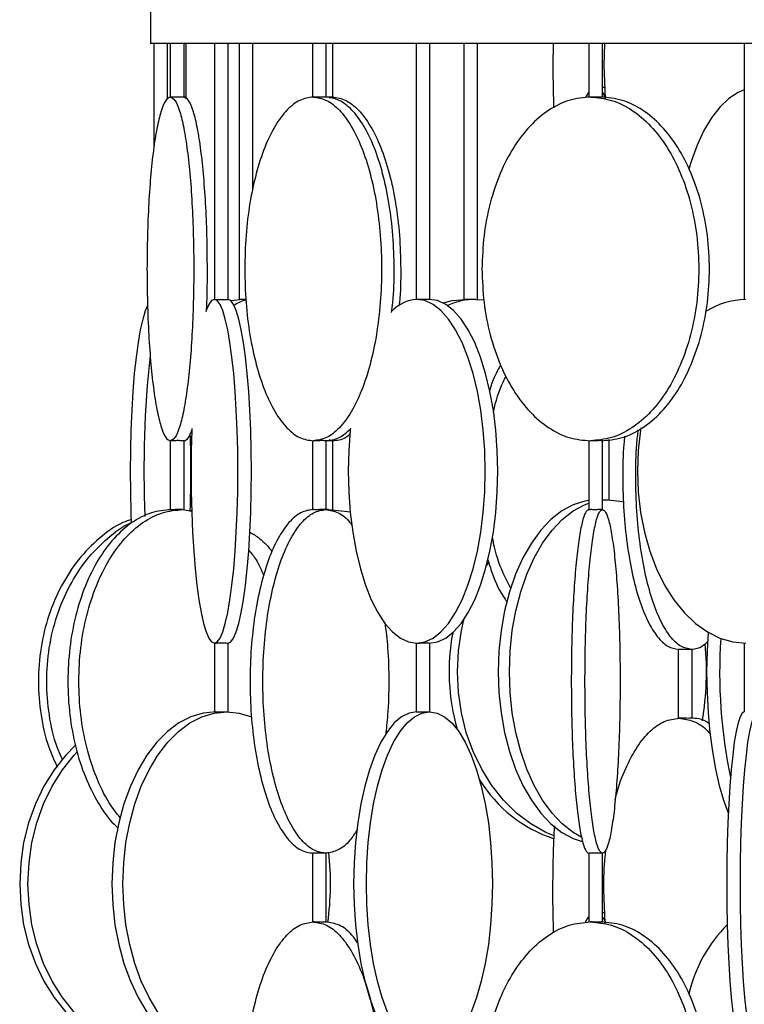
# Model space of a CAD drawing. Header units: millimetres. Extents: x 599 to 2581, y 477 to 2698.
# Tile 10 of 31: x 599 to 705, y 1618 to 1762. Entities that reach past the tile are written whole.
import ezdxf

# ---------------------------------------------------------------- set-up
doc = ezdxf.new("R2010")
doc.units = ezdxf.units.MM

msp = doc.modelspace()

# ---------------------------------------------------------------- linework, layer by layer
at = {"color": 7, "linetype": 'Continuous', "lineweight": 25}
for p, q in [((618.43, 1765.17), (618.43, 1758.17)), ((1193.43, 1758.17), (618.43, 1758.17)), ((618.92, 1758.17), (618.92, 1743.05)), ((620.92, 1750.07), (620.92, 1758.17)), ((621.31, 1758.17), (621.31, 1750.35)), ((623.31, 1750.35), (623.31, 1758.17)), ((623.64, 1750.35), (623.64, 1758.17)), ((627.73, 1758.17), (627.73, 1720.94)), ((629.73, 1720.94), (629.73, 1758.17)), ((631.32, 1758.17), (631.32, 1720.94)), ((633.32, 1736.89), (633.32, 1758.17)), ((642.02, 1758.17), (642.02, 1750.35)), ((644.02, 1750.35), (644.02, 1758.17)), ((644.98, 1750.35), (644.98, 1758.17)), ((657.1, 1758.17), (657.1, 1720.94)), ((659.1, 1720.94), (659.1, 1758.17)), ((664.01, 1758.17), (664.01, 1720.93)), ((666.01, 1720.94), (666.01, 1758.17)), ((677.04, 1758.17), (677, 1755.01)), ((682.23, 1758.17), (682.23, 1750.35)), ((684.23, 1750.35), (684.23, 1758.17)), ((684.53, 1758.17), (684.39, 1755.01)), ((704.85, 1758.17), (704.85, 1720.94)), ((684.39, 1755.01), (684.6, 1750.18)), ((623.41, 1750.21), (623.63, 1750.37)), ((644.42, 1750.25), (644.89, 1750.37)), ((665.79, 1720.94), (666.97, 1720.87)), ((621.31, 1700.39), (621.31, 1690.35)), ((623.31, 1690.35), (623.31, 1700.39)), ((642.02, 1700.39), (642.02, 1690.35)), ((644.02, 1690.35), (644.02, 1700.39)), ((644.89, 1700.37), (644.42, 1700.49)), ((644.98, 1690.35), (644.98, 1700.39)), ((682.23, 1700.39), (682.23, 1690.35)), ((684.23, 1690.35), (684.23, 1700.39)), ((685.19, 1691.78), (685.19, 1700.55)), ((684.23, 1691.75), (685.01, 1691.78)), ((623.11, 1690.37), (624.45, 1690.15)), ((624.2, 1690.25), (624.45, 1690.22)), ((644.11, 1690.34), (644.34, 1690.37)), ((644.34, 1690.37), (647.57, 1690.03)), ((667.33, 1682.19), (667.61, 1682.62)), ((627.73, 1670.94), (627.73, 1660.93)), ((629.73, 1660.94), (629.73, 1670.94)), ((657.1, 1670.94), (657.1, 1660.94)), ((659.1, 1660.94), (659.1, 1670.95)), ((704.85, 1670.94), (704.85, 1660.94)), ((695.25, 1670.04), (695.25, 1659.99)), ((697.25, 1659.99), (697.25, 1670.04)), ((642.02, 1640.39), (642.02, 1630.35)), ((644.02, 1630.35), (644.02, 1640.39)), ((682.23, 1640.39), (682.23, 1630.35)), ((684.23, 1630.35), (684.23, 1640.39)), ((684.6, 1630.18), (684.39, 1635.01))]:
    msp.add_line(p, q, dxfattribs=at)
at = {"color": 7, "linetype": 'Continuous', "lineweight": 25, "flags": 128}
for points in [[(682.23, 1751.14), (682.17, 1751.06), (681.8, 1750.43)], [(684.6, 1750.48), (684.25, 1751.06), (684.23, 1751.09)], [(704.85, 1751.45), (703.95, 1751.06), (702.59, 1750.16), (701.3, 1748.92), (700.09, 1747.36), (698.97, 1745.5), (697.97, 1743.36), (697.1, 1740.99), (696.76, 1739.9)], [(627.74, 1720.94), (627.33, 1720.76), (626.92, 1720.22), (626.53, 1719.32), (626.46, 1719.13)], [(627.74, 1670.94), (628.15, 1671.12), (628.55, 1671.67), (628.94, 1672.57), (629.32, 1673.81), (629.67, 1675.37), (629.99, 1677.23), (630.28, 1679.36), (630.54, 1681.74), (630.75, 1684.32), (630.92, 1687.08), (631.04, 1689.96), (631.12, 1692.93), (631.14, 1695.94), (631.12, 1698.96), (631.04, 1701.92), (630.92, 1704.81), (630.75, 1707.56), (630.54, 1710.14), (630.28, 1712.52), (629.99, 1714.65), (629.67, 1716.52), (629.32, 1718.08), (628.94, 1719.32), (628.55, 1720.22), (628.15, 1720.76), (627.74, 1720.94)], [(629.72, 1670.94), (630.13, 1671.12), (630.53, 1671.67), (630.92, 1672.57), (631.3, 1673.81), (631.65, 1675.37), (631.97, 1677.23), (632.27, 1679.36), (632.52, 1681.74), (632.73, 1684.32), (632.9, 1687.08), (633.02, 1689.96), (633.1, 1692.93), (633.12, 1695.94), (633.1, 1698.96), (633.02, 1701.92), (632.9, 1704.81), (632.73, 1707.56), (632.52, 1710.14), (632.27, 1712.52), (631.97, 1714.65), (631.65, 1716.52), (631.3, 1718.08), (630.92, 1719.32), (630.53, 1720.22), (630.13, 1720.76), (629.72, 1720.94)], [(630.15, 1720.74), (630.2, 1720.76), (631.4, 1720.94)], [(657.18, 1670.94), (658.38, 1671.12), (659.56, 1671.67), (660.71, 1672.57), (661.81, 1673.81), (662.84, 1675.37), (663.78, 1677.23), (664.63, 1679.36), (665.38, 1681.74), (666, 1684.32), (666.49, 1687.08), (666.85, 1689.96), (667.07, 1692.93), (667.14, 1695.94), (667.07, 1698.96), (666.85, 1701.92), (666.49, 1704.81), (666, 1707.56), (665.38, 1710.14), (664.63, 1712.52), (663.78, 1714.65), (662.84, 1716.52), (661.81, 1718.08), (660.71, 1719.32), (659.56, 1720.22), (658.38, 1720.76), (657.18, 1720.94)], [(659.01, 1670.94), (660.21, 1671.12), (661.4, 1671.67), (662.55, 1672.57), (663.64, 1673.81), (664.67, 1675.37), (665.62, 1677.23), (666.47, 1679.36), (667.21, 1681.74), (667.83, 1684.32), (668.33, 1687.08), (668.68, 1689.96), (668.9, 1692.93), (668.97, 1695.94), (668.9, 1698.96), (668.68, 1701.92), (668.33, 1704.81), (667.83, 1707.56), (667.21, 1710.14), (666.47, 1712.52), (665.62, 1714.65), (664.67, 1716.52), (663.64, 1718.08), (662.55, 1719.32), (661.4, 1720.22), (660.21, 1720.76), (659.01, 1720.94)], [(661.03, 1720.42), (662.33, 1720.76), (664.24, 1720.94)], [(615.68, 1688.45), (615.62, 1689.96), (615.55, 1692.93), (615.52, 1695.94), (615.55, 1698.96), (615.62, 1701.92), (615.74, 1704.81), (615.91, 1707.56), (616.12, 1710.14), (616.38, 1712.52), (616.67, 1714.65), (616.99, 1716.52), (617.34, 1718.08), (617.72, 1719.32), (618, 1720.01)], [(624.44, 1702.18), (624.43, 1701.92), (624.36, 1698.96), (624.33, 1695.94), (624.36, 1692.93), (624.43, 1689.96), (624.55, 1687.08), (624.72, 1684.32), (624.93, 1681.74), (625.19, 1679.36), (625.48, 1677.23), (625.8, 1675.37), (626.15, 1673.81), (626.53, 1672.57), (626.92, 1671.67), (627.33, 1671.12), (627.74, 1670.94)], [(647.54, 1702.2), (647.51, 1701.92), (647.29, 1698.96), (647.22, 1695.94), (647.29, 1692.93), (647.51, 1689.96), (647.87, 1687.08), (648.36, 1684.32), (648.98, 1681.74), (649.72, 1679.36), (650.57, 1677.23), (651.52, 1675.37), (652.55, 1673.81), (653.65, 1672.57), (654.8, 1671.67), (655.98, 1671.12), (657.18, 1670.94)], [(689.8, 1702.25), (689.75, 1701.92), (689.41, 1698.96), (689.29, 1695.94), (689.41, 1692.93), (689.75, 1689.96), (690.32, 1687.08), (691.1, 1684.32), (692.09, 1681.74), (693.26, 1679.36), (694.61, 1677.23), (696.11, 1675.37), (697.74, 1673.81), (699.48, 1672.57), (701.29, 1671.67), (703.17, 1671.12), (705.07, 1670.94)], [(682.23, 1691.7), (681.65, 1691.6), (679.94, 1691.06), (678.29, 1690.16), (676.71, 1688.92), (675.23, 1687.36), (673.87, 1685.5), (672.64, 1683.36), (671.57, 1680.99), (670.68, 1678.4), (669.97, 1675.65), (669.45, 1672.77), (669.14, 1669.8), (669.04, 1666.78), (669.14, 1663.77), (669.45, 1660.8), (669.97, 1657.92), (670.68, 1655.17), (671.57, 1652.58), (672.64, 1650.21), (673.87, 1648.07), (675.23, 1646.21), (676.71, 1644.65), (678.29, 1643.41), (679.94, 1642.51), (681.26, 1642.06)], [(685.01, 1691.78), (686.74, 1691.6), (687.3, 1691.47)], [(681.13, 1642.72), (679.93, 1643.41), (678.35, 1644.65), (676.87, 1646.21), (675.5, 1648.07), (674.28, 1650.21), (673.21, 1652.58), (672.32, 1655.17), (671.61, 1657.92), (671.09, 1660.8), (670.78, 1663.77), (670.67, 1666.78), (670.78, 1669.8), (671.09, 1672.77), (671.61, 1675.65), (672.32, 1678.4), (673.21, 1680.99), (674.28, 1683.36), (675.5, 1685.5), (676.87, 1687.36), (678.35, 1688.92), (679.93, 1690.16), (681.58, 1691.06), (682.23, 1691.31)], [(677.16, 1642.9), (675.98, 1643.41), (673.78, 1644.65), (671.72, 1646.21), (669.82, 1648.07), (668.11, 1650.21), (666.63, 1652.58), (665.38, 1655.17), (664.39, 1657.92), (663.67, 1660.8), (663.24, 1663.77), (663.09, 1666.78), (663.24, 1669.8), (663.67, 1672.77), (664.02, 1674.34)], [(699.57, 1672.51), (699.43, 1669.8), (699.37, 1666.78), (699.43, 1663.77), (699.59, 1660.8), (699.85, 1657.92), (700.21, 1655.17), (700.67, 1652.58), (701.21, 1650.21), (701.84, 1648.07), (702.52, 1646.23)], [(627.93, 1660.94), (626.11, 1660.76), (624.31, 1660.22), (622.57, 1659.32), (620.91, 1658.08), (619.35, 1656.52), (617.91, 1654.65), (616.62, 1652.52), (615.5, 1650.14), (614.55, 1647.56), (613.81, 1644.81), (613.26, 1641.92), (612.93, 1638.96), (612.82, 1635.94), (612.93, 1632.93), (613.26, 1629.96), (613.81, 1627.08), (614.55, 1624.32), (615.5, 1621.74), (616.62, 1619.36), (617.91, 1617.23)], [(619.51, 1617.23), (618.22, 1619.36), (617.09, 1621.74), (616.15, 1624.32), (615.4, 1627.08), (614.86, 1629.96), (614.53, 1632.93), (614.42, 1635.94), (614.53, 1638.96), (614.86, 1641.92), (615.4, 1644.81), (616.15, 1647.56), (617.09, 1650.14), (618.22, 1652.52), (619.51, 1654.65), (620.94, 1656.52), (622.5, 1658.08), (624.17, 1659.32), (625.91, 1660.22), (627.7, 1660.76), (629.52, 1660.94)], [(629.52, 1660.94), (631.34, 1660.76), (633.13, 1660.22)], [(657.17, 1660.94), (656.06, 1660.76), (654.97, 1660.22), (653.91, 1659.32), (652.9, 1658.08), (651.96, 1656.52), (651.08, 1654.65), (650.3, 1652.52), (649.62, 1650.14), (649.04, 1647.56), (648.59, 1644.81), (648.26, 1641.92), (648.06, 1638.96), (647.99, 1635.94), (648.06, 1632.93), (648.26, 1629.96), (648.59, 1627.08), (649.04, 1624.32), (649.62, 1621.74), (650.3, 1619.36), (651.08, 1617.23)], [(652.94, 1617.23), (652.16, 1619.36), (651.48, 1621.74), (650.91, 1624.32), (650.45, 1627.08), (650.12, 1629.96), (649.92, 1632.93), (649.86, 1635.94), (649.92, 1638.96), (650.12, 1641.92), (650.45, 1644.81), (650.91, 1647.56), (651.48, 1650.14), (652.16, 1652.52), (652.94, 1654.65), (653.82, 1656.52), (654.76, 1658.08), (655.77, 1659.32), (656.83, 1660.22), (657.92, 1660.76), (659.03, 1660.94)], [(659.03, 1660.94), (660.13, 1660.76), (661.22, 1660.22), (662.28, 1659.32), (663.29, 1658.08), (664.24, 1656.52), (665.11, 1654.65), (665.89, 1652.52), (666.57, 1650.14), (667.15, 1647.56), (667.6, 1644.81), (667.93, 1641.92), (668.13, 1638.96), (668.2, 1635.94), (668.13, 1632.93), (667.93, 1629.96), (667.6, 1627.08), (667.15, 1624.32), (666.57, 1621.74), (665.89, 1619.36), (665.11, 1617.23)], [(704.85, 1660.94), (704.54, 1660.76), (704.24, 1660.22), (703.95, 1659.32), (703.66, 1658.08), (703.4, 1656.52), (703.16, 1654.65), (702.94, 1652.52), (702.75, 1650.14), (702.59, 1647.56), (702.46, 1644.81), (702.37, 1641.92), (702.31, 1638.96), (702.3, 1635.94), (702.31, 1632.93), (702.37, 1629.96), (702.46, 1627.08), (702.59, 1624.32), (702.75, 1621.74), (702.94, 1619.36), (703.16, 1617.23)], [(705.15, 1617.23), (704.93, 1619.36), (704.74, 1621.74), (704.58, 1624.32), (704.45, 1627.08), (704.36, 1629.96), (704.3, 1632.93), (704.28, 1635.94), (704.3, 1638.96), (704.36, 1641.92), (704.45, 1644.81), (704.58, 1647.56), (704.74, 1650.14), (704.93, 1652.52), (705.15, 1654.65), (705.39, 1656.52), (705.65, 1658.08), (705.93, 1659.32), (706.23, 1660.22), (706.53, 1660.76), (706.84, 1660.94)], [(607.47, 1656.04), (606.1, 1654.65), (604.4, 1652.52), (602.92, 1650.14), (601.67, 1647.56), (600.69, 1644.81), (599.97, 1641.92), (599.54, 1638.96), (599.39, 1635.94), (599.54, 1632.93), (599.97, 1629.96), (600.69, 1627.08), (601.67, 1624.32), (602.92, 1621.74), (604.4, 1619.36), (606.1, 1617.23), (608, 1615.37), (610.05, 1613.81), (612.25, 1612.57), (614.54, 1611.67), (616.91, 1611.12), (618.01, 1611)], [(618.01, 1611.14), (615.75, 1611.67), (613.46, 1612.57), (611.26, 1613.81), (609.2, 1615.37), (607.31, 1617.23), (605.61, 1619.36), (604.13, 1621.74), (602.88, 1624.32), (601.89, 1627.08), (601.18, 1629.96), (600.75, 1632.93), (600.6, 1635.94), (600.75, 1638.96), (601.18, 1641.92), (601.89, 1644.81), (602.88, 1647.56), (604.13, 1650.14), (605.61, 1652.52), (607.31, 1654.65), (607.74, 1655.12)], [(681.76, 1630.35), (682.17, 1631.06), (682.23, 1631.14)], [(684.23, 1631.09), (684.25, 1631.06), (684.61, 1630.46)]]:
    msp.add_lwpolyline(points, dxfattribs=at)
at = {"color": 7, "linetype": 'Continuous', "lineweight": 25}
for centre, radius, start, end in [((628.75, 1767.37), 46.44, 268.7546, 271.194), ((633.53, 1715.92), 5.07, 103.7921, 125.1063), ((657.57, 1715.43), 5.53, 94.0056, 137.2685), ((665.85, 1710.41), 10.53, 90.3607, 113.6082), ((705.25, 1709.85), 11.09, 90.9272, 123.3965), ((772.07, 1696.02), 154.6, 173.7777, 182.4625), ((443.45, 1695.94), 180.86, 358.1851, 1.7359), ((692.83, 1666.79), 30.94, 169.4866, 195.6848), ((776.3, 1666.68), 75.04, 176.2292, 191.7753), ((656.51, 1666.79), 42.84, 350.4017, 5.4238), ((683.24, 1661.29), 19.76, 211.155, 252.0827), ((603.61, 1635.94), 41.02, 352.0675, 6.3603), ((717.56, 1614.93), 21.38, 135.2718, 166.4766)]:
    msp.add_arc(centre, radius, start, end, dxfattribs=at)
for points, knots in [([(677, 1755.01), (677, 1753.36), (677.01, 1751.25), (677.1, 1749.25), (677.12, 1748.81)], [0, 0, 0, 0, 0.779127, 1, 1, 1, 1]), ([(623.3, 1750.37), (623.31, 1750.37), (623.31, 1750.37), (623.13, 1750.36), (622.83, 1750.35), (622.45, 1750.35), (622.05, 1750.35), (621.69, 1750.36), (621.42, 1750.37), (621.35, 1750.37), (621.32, 1750.37)], [0, 0, 0, 0, 0.125415, 0.250147, 0.375123, 0.500211, 0.625252, 0.750196, 0.875095, 1, 1, 1, 1]), ([(626.59, 1719.31), (626.61, 1719.7), (626.7, 1721.65), (626.72, 1725.38), (626.67, 1730.27), (626.47, 1735), (626.15, 1739.35), (625.73, 1743.16), (625.21, 1746.29), (624.61, 1748.6), (623.97, 1750.09), (623.53, 1750.28), (623.3, 1750.37)], [0, 0, 0, 0, 0.027277, 0.135357, 0.243438, 0.351518, 0.459598, 0.567679, 0.675759, 0.783839, 0.89192, 1, 1, 1, 1]), ([(623.63, 1750.37), (623.6, 1750.37), (623.55, 1750.37), (623.38, 1750.36), (623.31, 1750.36)], [0, 0, 0, 0, 0.578725, 1, 1, 1, 1]), ([(644.02, 1750.37), (644, 1750.36), (643.98, 1750.36), (643.76, 1750.35), (643.43, 1750.35), (643.04, 1750.35), (642.64, 1750.36), (642.3, 1750.37), (642.17, 1750.37), (642.1, 1750.37)], [0, 0, 0, 0, 0.137824, 0.28152, 0.425345, 0.569117, 0.712777, 0.856385, 1, 1, 1, 1]), ([(653.53, 1719.02), (653.59, 1719.51), (653.86, 1721.55), (653.95, 1725.38), (653.77, 1730.27), (653.2, 1735), (652.27, 1739.35), (651.03, 1743.16), (649.51, 1746.29), (647.77, 1748.6), (645.89, 1750.09), (644.59, 1750.28), (643.94, 1750.37)], [0, 0, 0, 0, 0.033656, 0.141028, 0.248399, 0.355771, 0.463142, 0.570514, 0.677885, 0.785257, 0.892628, 1, 1, 1, 1]), ([(644.89, 1750.37), (644.83, 1750.37), (644.7, 1750.37), (644.37, 1750.36), (644.13, 1750.35), (644.02, 1750.35)], [0, 0, 0, 0, 0.352846, 0.703773, 1, 1, 1, 1]), ([(684.21, 1750.36), (684.22, 1750.36), (684.24, 1750.36), (684.12, 1750.35), (683.88, 1750.35), (683.52, 1750.35), (683.12, 1750.36), (682.73, 1750.37), (682.54, 1750.37), (682.45, 1750.37)], [0, 0, 0, 0, 0.041766, 0.201472, 0.361321, 0.521111, 0.680776, 0.840385, 1, 1, 1, 1]), ([(684.53, 1751.77), (684.44, 1751.76), (684.34, 1751.76), (684.24, 1751.77), (684.23, 1751.77)], [0, 0, 0, 0, 0.9140827, 1, 1, 1, 1]), ([(654.85, 1725.37), (654.85, 1723.71), (654.84, 1721.9), (654.63, 1720.18), (654.61, 1720.03)], [0, 0, 0, 0, 0.909619, 1, 1, 1, 1]), ([(632.32, 1720.93), (632.25, 1720.92), (632.08, 1720.92), (631.81, 1720.92), (631.54, 1720.93), (631.37, 1720.93), (631.3, 1720.94), (631.32, 1720.94), (631.32, 1720.94)], [0, 0, 0, 0, 0.119583, 0.334378, 0.549052, 0.763788, 0.978675, 1, 1, 1, 1]), ([(659.09, 1720.94), (659.08, 1720.94), (659.08, 1720.93), (658.93, 1720.93), (658.7, 1720.92), (658.39, 1720.92), (658.05, 1720.93), (657.72, 1720.93), (657.43, 1720.94), (657.26, 1720.94), (657.19, 1720.94), (657.18, 1720.94)], [0, 0, 0, 0, 0.096948, 0.220401, 0.343895, 0.467321, 0.590677, 0.714069, 0.837548, 0.961028, 1, 1, 1, 1]), ([(665.79, 1720.94), (665.71, 1720.94), (665.55, 1720.94), (665.23, 1720.93), (664.89, 1720.93), (664.56, 1720.92), (664.28, 1720.92), (664.09, 1720.93), (664, 1720.93), (664.02, 1720.93), (664.02, 1720.93)], [0, 0, 0, 0, 0.137158, 0.274313, 0.411538, 0.548807, 0.686001, 0.823118, 0.960275, 1, 1, 1, 1]), ([(669.38, 1711.38), (668.94, 1710.59), (668.3, 1709.45), (667.88, 1708.06), (667.75, 1707.63)], [0, 0, 0, 0, 0.689597, 1, 1, 1, 1]), ([(668.35, 1704.47), (668.35, 1704.51), (668.64, 1706.11), (669.27, 1707.96), (670.05, 1709.5), (670.2, 1709.8)], [0, 0, 0, 0, 0.018818, 0.811928, 1, 1, 1, 1]), ([(623.3, 1700.37), (623.53, 1700.44), (623.92, 1700.56), (624.29, 1701.52), (624.45, 1701.93)], [0, 0, 0, 0, 0.567454, 1, 1, 1, 1]), ([(643.94, 1700.37), (644.59, 1700.45), (645.85, 1700.6), (647.03, 1701.65), (647.6, 1702.16)], [0, 0, 0, 0, 0.520368, 1, 1, 1, 1]), ([(697.2, 1670.01), (696.66, 1670.11), (695.6, 1670.29), (694.06, 1671.78), (692.65, 1674.09), (691.4, 1677.22), (690.39, 1681.03), (689.63, 1685.38), (689.16, 1690.11), (689.02, 1695), (689.1, 1699.04), (689.34, 1701.28), (689.42, 1701.97)], [0, 0, 0, 0, 0.1058862, 0.2117724, 0.3176586, 0.4235448, 0.529431, 0.6353172, 0.7412034, 0.8470896, 0.9529758, 1, 1, 1, 1]), ([(623.3, 1700.37), (623.31, 1700.37), (623.32, 1700.37), (623.23, 1700.37), (623.12, 1700.38), (622.96, 1700.38), (622.74, 1700.39), (622.45, 1700.39), (622.15, 1700.39), (621.9, 1700.38), (621.7, 1700.38), (621.54, 1700.37), (621.39, 1700.37), (621.35, 1700.37), (621.32, 1700.37)], [0, 0, 0, 0, 0.10778, 0.17466, 0.250057, 0.325393, 0.392215, 0.499888, 0.607651, 0.674528, 0.749927, 0.825328, 0.892211, 1, 1, 1, 1]), ([(644.02, 1700.37), (644.02, 1700.37), (644.02, 1700.37), (643.96, 1700.38), (643.85, 1700.38), (643.68, 1700.39), (643.43, 1700.39), (643.13, 1700.39), (642.87, 1700.38), (642.65, 1700.38), (642.45, 1700.37), (642.25, 1700.37), (642.16, 1700.37), (642.1, 1700.37)], [0, 0, 0, 0, 0.051031, 0.137722, 0.224343, 0.301174, 0.424975, 0.548881, 0.625776, 0.712468, 0.799163, 0.876066, 1, 1, 1, 1]), ([(644.89, 1700.37), (644.84, 1700.37), (644.75, 1700.37), (644.55, 1700.37), (644.35, 1700.38), (644.16, 1700.38), (644.05, 1700.38), (644.02, 1700.38)], [0, 0, 0, 0, 0.302765, 0.490638, 0.702436, 0.914063, 1, 1, 1, 1]), ([(647.52, 1701.36), (647.29, 1701.18), (646.45, 1700.47), (645.55, 1700.41), (644.89, 1700.37)], [0, 0, 0, 0, 0.266204, 1, 1, 1, 1]), ([(684.22, 1700.38), (684.22, 1700.38), (684.23, 1700.38), (684.18, 1700.38), (684.07, 1700.39), (683.87, 1700.39), (683.61, 1700.39), (683.35, 1700.38), (683.12, 1700.38), (682.9, 1700.37), (682.66, 1700.37), (682.53, 1700.37), (682.45, 1700.37)], [0, 0, 0, 0, 0.041766, 0.138026, 0.223407, 0.360985, 0.498679, 0.584131, 0.680471, 0.776814, 0.862274, 1, 1, 1, 1]), ([(687.43, 1701.02), (687.39, 1700.64), (687.19, 1698.71), (687.13, 1695), (687.27, 1690.11), (687.74, 1685.38), (688.49, 1681.03), (689.51, 1677.22), (690.75, 1674.09), (692.17, 1671.78), (693.71, 1670.29), (694.77, 1670.11), (695.31, 1670.01)], [0, 0, 0, 0, 0.0260399, 0.1342577, 0.2424754, 0.3506932, 0.458911, 0.5671288, 0.6753466, 0.7835644, 0.8917822, 1, 1, 1, 1]), ([(684.23, 1691.77), (684.31, 1691.77), (684.51, 1691.78), (684.8, 1691.78), (684.94, 1691.78), (685.01, 1691.78)], [0, 0, 0, 0, 0.277297, 0.641312, 1, 1, 1, 1]), ([(621.41, 1690.35), (620.45, 1690.26), (618.51, 1690.07), (615.7, 1688.6), (613.07, 1686.29), (610.77, 1683.16), (608.87, 1679.35), (607.47, 1675), (606.6, 1670.28), (606.31, 1665.37), (606.6, 1660.46), (607.47, 1655.74), (608.87, 1651.38), (610.78, 1647.62), (612.44, 1645.14), (613.52, 1644.22), (613.72, 1644.05)], [0, 0, 0, 0, 0.072963, 0.148772, 0.224581, 0.300389, 0.376198, 0.452007, 0.527815, 0.603624, 0.679433, 0.755242, 0.83105, 0.906859, 0.982668, 1, 1, 1, 1]), ([(614, 1645.55), (613.46, 1646.24), (612.13, 1647.92), (610.48, 1651.41), (609.06, 1655.73), (608.2, 1660.46), (607.91, 1665.37), (608.2, 1670.28), (609.06, 1675), (610.47, 1679.35), (612.36, 1683.16), (614.66, 1686.29), (617.29, 1688.6), (620.14, 1690.09), (622.12, 1690.28), (623.11, 1690.37)], [0, 0, 0, 0, 0.054146, 0.132967, 0.211788, 0.290609, 0.36943, 0.448252, 0.527073, 0.605894, 0.684715, 0.763536, 0.842358, 0.921179, 1, 1, 1, 1]), ([(623.11, 1690.37), (623.04, 1690.37), (622.91, 1690.37), (622.64, 1690.36), (622.35, 1690.36), (622.06, 1690.35), (621.78, 1690.35), (621.55, 1690.35), (621.39, 1690.35), (621.34, 1690.36), (621.32, 1690.36)], [0, 0, 0, 0, 0.125124, 0.250125, 0.375012, 0.500207, 0.62495, 0.750032, 0.875285, 1, 1, 1, 1]), ([(642.02, 1690.37), (642.02, 1690.36), (642.03, 1690.36), (642.08, 1690.36), (642.1, 1690.36)], [0, 0, 0, 0, 0.4229588, 1, 1, 1, 1]), ([(643.95, 1690.37), (643.91, 1690.37), (643.82, 1690.37), (643.6, 1690.36), (643.33, 1690.36), (643.04, 1690.35), (642.74, 1690.35), (642.47, 1690.35), (642.24, 1690.35), (642.15, 1690.36), (642.1, 1690.36)], [0, 0, 0, 0, 0.125124, 0.250125, 0.375012, 0.500207, 0.62495, 0.750032, 0.875285, 1, 1, 1, 1]), ([(643.95, 1690.37), (644.55, 1690.26), (645.74, 1690.05), (647.03, 1689.13), (647.64, 1688.21), (647.73, 1688.07)], [0, 0, 0, 0, 0.460938, 0.921876, 1, 1, 1, 1]), ([(644.34, 1690.37), (644.25, 1690.37), (644.14, 1690.37), (644.03, 1690.37), (644.02, 1690.37)], [0, 0, 0, 0, 0.885739, 1, 1, 1, 1]), ([(682.23, 1690.37), (682.23, 1690.37), (682.23, 1690.37), (682.32, 1690.36), (682.41, 1690.36), (682.45, 1690.36)], [0, 0, 0, 0, 0.431078, 0.698522, 1, 1, 1, 1]), ([(684.22, 1690.37), (684.2, 1690.37), (684.17, 1690.37), (684.01, 1690.36), (683.79, 1690.36), (683.52, 1690.35), (683.22, 1690.35), (682.93, 1690.35), (682.66, 1690.35), (682.52, 1690.36), (682.45, 1690.36)], [0, 0, 0, 0, 0.1251237, 0.2501245, 0.3750124, 0.5002072, 0.6249505, 0.7500316, 0.8752849, 1, 1, 1, 1]), ([(615.68, 1688.95), (615.25, 1688.8), (613.57, 1688.21), (610.91, 1686.25), (607.86, 1683.17), (605.37, 1679.34), (603.51, 1675), (602.37, 1670.28), (601.98, 1665.37), (602.39, 1660.47), (603.34, 1656.22), (604.43, 1653.85), (604.87, 1652.9)], [0, 0, 0, 0, 0.037679, 0.148667, 0.259654, 0.370642, 0.481629, 0.592617, 0.703604, 0.814592, 0.925579, 1, 1, 1, 1]), ([(605.63, 1653.95), (605.35, 1654.56), (604.43, 1656.59), (603.61, 1660.48), (603.19, 1665.36), (603.58, 1670.28), (604.72, 1675), (606.58, 1679.34), (609.06, 1683.18), (612.12, 1686.22), (614.4, 1688), (615.67, 1688.48), (615.7, 1688.49)], [0, 0, 0, 0, 0.050745, 0.169097, 0.287448, 0.405799, 0.524151, 0.642502, 0.760854, 0.879205, 0.997557, 1, 1, 1, 1]), ([(632.98, 1687.05), (633.43, 1686.77), (634.6, 1686.06), (635.56, 1684.94), (636.15, 1684.26)], [0, 0, 0, 0, 0.388581, 1, 1, 1, 1]), ([(670.91, 1678.79), (670.52, 1679.55), (669.48, 1681.55), (668.58, 1684.18), (668.26, 1686.05), (668.2, 1686.35)], [0, 0, 0, 0, 0.340676, 0.893304, 1, 1, 1, 1]), ([(632.72, 1684.5), (633.09, 1684.04), (633.94, 1682.99), (634.57, 1681.57), (634.92, 1680.77)], [0, 0, 0, 0, 0.43816, 1, 1, 1, 1]), ([(667.5, 1683.17), (667.71, 1682.48), (668.37, 1680.34), (669.36, 1678.22), (670.23, 1677.07), (670.32, 1676.94)], [0, 0, 0, 0, 0.295839, 0.920006, 1, 1, 1, 1]), ([(652.53, 1673.96), (652.69, 1672.73), (653.05, 1669.96), (653.1, 1667.01), (653.12, 1665.37)], [0, 0, 0, 0, 0.441968, 1, 1, 1, 1]), ([(627.74, 1670.94), (627.76, 1670.94), (627.81, 1670.94), (628.03, 1670.95), (628.31, 1670.96), (628.64, 1670.96), (628.98, 1670.96), (629.29, 1670.96), (629.54, 1670.95), (629.7, 1670.95), (629.71, 1670.94), (629.72, 1670.94)], [0, 0, 0, 0, 0.112199, 0.224397, 0.33665, 0.448941, 0.56117, 0.673336, 0.785534, 0.897811, 1, 1, 1, 1]), ([(657.18, 1670.94), (657.23, 1670.94), (657.34, 1670.94), (657.62, 1670.95), (657.94, 1670.96), (658.29, 1670.96), (658.61, 1670.96), (658.87, 1670.96), (659.04, 1670.95), (659.11, 1670.95), (659.09, 1670.95), (659.09, 1670.95)], [0, 0, 0, 0, 0.123438, 0.246874, 0.370371, 0.49391, 0.617381, 0.740781, 0.864218, 0.987742, 1, 1, 1, 1]), ([(699.51, 1671.17), (699.27, 1670.92), (698.52, 1670.15), (697.73, 1670.07), (697.2, 1670.01)], [0, 0, 0, 0, 0.321108, 1, 1, 1, 1]), ([(695.35, 1670.02), (695.32, 1670.02), (695.27, 1670.02), (695.24, 1670.02), (695.25, 1670.02), (695.25, 1670.02)], [0, 0, 0, 0, 0.521256, 0.983669, 1, 1, 1, 1]), ([(697.2, 1670.01), (697.16, 1670.01), (697.08, 1670.01), (696.87, 1670.02), (696.6, 1670.02), (696.33, 1670.03), (696.06, 1670.03), (695.8, 1670.03), (695.53, 1670.03), (695.42, 1670.03), (695.35, 1670.02)], [0, 0, 0, 0, 0.116671, 0.25, 0.374913, 0.499826, 0.599413, 0.715996, 0.84954, 1, 1, 1, 1]), ([(653.12, 1665.37), (653.1, 1663.72), (653.06, 1661.05), (652.74, 1658.52), (652.62, 1657.55)], [0, 0, 0, 0, 0.614495, 1, 1, 1, 1]), ([(627.73, 1660.93), (627.73, 1660.93), (627.72, 1660.93), (627.75, 1660.93), (627.82, 1660.93), (628.03, 1660.92), (628.31, 1660.92), (628.64, 1660.93), (628.98, 1660.93), (629.3, 1660.94), (629.45, 1660.94), (629.52, 1660.94)], [0, 0, 0, 0, 0.010179, 0.054905, 0.190221, 0.32554, 0.460788, 0.595993, 0.731271, 0.866626, 1, 1, 1, 1]), ([(657.1, 1660.94), (657.11, 1660.94), (657.12, 1660.94), (657.2, 1660.93), (657.35, 1660.93), (657.62, 1660.92), (657.94, 1660.92), (658.29, 1660.93), (658.61, 1660.93), (658.87, 1660.94), (658.98, 1660.94), (659.03, 1660.94)], [0, 0, 0, 0, 0.108073, 0.148375, 0.270309, 0.392244, 0.514117, 0.635949, 0.757848, 0.879817, 1, 1, 1, 1]), ([(686.07, 1648.18), (686.13, 1648.42), (686.51, 1650.12), (687.57, 1652.78), (689.22, 1655.94), (691.13, 1658.25), (693.2, 1659.73), (694.63, 1659.92), (695.35, 1660.01)], [0, 0, 0, 0, 0.0325207, 0.2260166, 0.4195124, 0.6130083, 0.8065041, 1, 1, 1, 1]), ([(695.35, 1660.01), (696.07, 1659.91), (697.49, 1659.69), (699.04, 1658.76), (699.79, 1657.81), (699.91, 1657.66)], [0, 0, 0, 0, 0.455692, 0.911384, 1, 1, 1, 1]), ([(697.24, 1660.01), (697.23, 1660.01), (697.22, 1660), (697.02, 1660), (696.7, 1659.99), (696.31, 1660), (695.92, 1660), (695.56, 1660.01), (695.42, 1660.01), (695.35, 1660.01)], [0, 0, 0, 0, 0.12379, 0.269825, 0.415992, 0.562104, 0.708102, 0.854048, 1, 1, 1, 1]), ([(699.73, 1659.23), (699.58, 1659.34), (698.75, 1659.94), (697.87, 1659.98), (697.15, 1660.01)], [0, 0, 0, 0, 0.176348, 1, 1, 1, 1]), ([(648.51, 1643.81), (648.17, 1643.26), (647.3, 1641.9), (645.75, 1640.67), (644.55, 1640.47), (643.95, 1640.37)], [0, 0, 0, 0, 0.249443, 0.624721, 1, 1, 1, 1]), ([(677, 1635.01), (677.01, 1636.65), (677.03, 1639.86), (677.18, 1642.89), (677.26, 1644.36)], [0, 0, 0, 0, 0.511972, 1, 1, 1, 1]), ([(642.1, 1640.38), (642.08, 1640.38), (642.03, 1640.37), (642.02, 1640.37), (642.02, 1640.37)], [0, 0, 0, 0, 0.577041, 1, 1, 1, 1]), ([(643.95, 1640.37), (643.91, 1640.37), (643.82, 1640.37), (643.6, 1640.37), (643.33, 1640.38), (643.06, 1640.39), (642.79, 1640.39), (642.53, 1640.39), (642.27, 1640.38), (642.16, 1640.38), (642.1, 1640.38)], [0, 0, 0, 0, 0.116671, 0.25, 0.374913, 0.499826, 0.599413, 0.715996, 0.84954, 1, 1, 1, 1]), ([(682.45, 1640.38), (682.41, 1640.38), (682.32, 1640.37), (682.23, 1640.37), (682.23, 1640.37), (682.23, 1640.37)], [0, 0, 0, 0, 0.3014774, 0.5689218, 1, 1, 1, 1]), ([(684.22, 1640.37), (684.2, 1640.37), (684.17, 1640.37), (684.01, 1640.37), (683.79, 1640.38), (683.54, 1640.39), (683.27, 1640.39), (682.99, 1640.39), (682.69, 1640.38), (682.53, 1640.38), (682.45, 1640.38)], [0, 0, 0, 0, 0.116671, 0.25, 0.374913, 0.499826, 0.599413, 0.715996, 0.84954, 1, 1, 1, 1]), ([(684.39, 1635.01), (684.41, 1636.66), (684.42, 1638.67), (684.69, 1640.57), (684.74, 1640.9)], [0, 0, 0, 0, 0.822479, 1, 1, 1, 1]), ([(677.12, 1628.81), (677.1, 1629.25), (677.01, 1631.25), (677, 1633.36), (677, 1635.01)], [0, 0, 0, 0, 0.220873, 1, 1, 1, 1]), ([(684.23, 1631.77), (684.31, 1631.76), (684.42, 1631.76), (684.52, 1631.77), (684.53, 1631.77)], [0, 0, 0, 0, 0.8136026, 1, 1, 1, 1]), ([(644.02, 1630.37), (644, 1630.36), (643.98, 1630.36), (643.76, 1630.35), (643.43, 1630.35), (643.04, 1630.35), (642.64, 1630.36), (642.3, 1630.37), (642.17, 1630.37), (642.1, 1630.37)], [0, 0, 0, 0, 0.137824, 0.28152, 0.425345, 0.569117, 0.712777, 0.856385, 1, 1, 1, 1]), ([(648.58, 1627.35), (648.31, 1627.74), (647.47, 1628.94), (645.89, 1630.06), (644.59, 1630.27), (643.94, 1630.37)], [0, 0, 0, 0, 0.194923, 0.597461, 1, 1, 1, 1]), ([(684.21, 1630.36), (684.22, 1630.36), (684.24, 1630.36), (684.12, 1630.35), (683.88, 1630.35), (683.52, 1630.35), (683.12, 1630.36), (682.73, 1630.37), (682.54, 1630.37), (682.45, 1630.37)], [0, 0, 0, 0, 0.041766, 0.201472, 0.361321, 0.521111, 0.680776, 0.840385, 1, 1, 1, 1])]:
    msp.add_open_spline(points, degree=3, knots=knots, dxfattribs=at)
for points in [[(621.32, 1750.37), (621.1, 1750.28), (620.65, 1750.09), (620.01, 1748.6), (619.42, 1746.29), (618.9, 1743.16), (618.47, 1739.35), (618.16, 1735), (617.96, 1730.28), (617.93, 1727), (617.92, 1725.37)], [(621.32, 1750.37), (621.54, 1750.28), (621.99, 1750.09), (622.63, 1748.6), (623.23, 1746.29), (623.74, 1743.16), (624.17, 1739.35), (624.49, 1735), (624.68, 1730.28), (624.75, 1725.37), (624.68, 1720.46), (624.49, 1715.74), (624.17, 1711.39), (623.74, 1707.58), (623.23, 1704.44), (622.63, 1702.13), (621.99, 1700.65), (621.54, 1700.46), (621.32, 1700.37)], [(642.1, 1750.37), (641.45, 1750.28), (640.15, 1750.09), (638.27, 1748.6), (636.53, 1746.29), (635.02, 1743.16), (633.77, 1739.35), (632.85, 1735), (632.25, 1730.28), (632.18, 1727), (632.14, 1725.37)], [(642.1, 1750.37), (642.75, 1750.28), (644.06, 1750.09), (645.94, 1748.6), (647.67, 1746.29), (649.19, 1743.16), (650.44, 1739.35), (651.36, 1735), (651.93, 1730.28), (652.13, 1725.37), (651.93, 1720.46), (651.36, 1715.74), (650.44, 1711.39), (649.19, 1707.58), (647.67, 1704.44), (645.94, 1702.13), (644.06, 1700.65), (642.75, 1700.46), (642.1, 1700.37)], [(644.89, 1750.37), (645.55, 1750.28), (646.85, 1750.09), (648.73, 1748.6), (650.46, 1746.29), (651.98, 1743.16), (653.23, 1739.35), (654.15, 1735), (654.74, 1730.28), (654.82, 1727), (654.85, 1725.37)], [(682.45, 1750.37), (681.42, 1750.28), (679.35, 1750.09), (676.37, 1748.6), (673.63, 1746.29), (671.22, 1743.16), (669.25, 1739.35), (667.79, 1735), (666.85, 1730.28), (666.73, 1727), (666.67, 1725.37)], [(682.45, 1750.37), (683.48, 1750.28), (685.55, 1750.09), (688.53, 1748.6), (691.27, 1746.29), (693.68, 1743.16), (695.65, 1739.35), (697.12, 1735), (698.02, 1730.28), (698.33, 1725.37), (698.02, 1720.46), (697.12, 1715.74), (695.65, 1711.39), (693.68, 1707.58), (691.27, 1704.44), (688.53, 1702.13), (685.55, 1700.65), (683.48, 1700.46), (682.45, 1700.37)], [(684, 1700.37), (685.03, 1700.46), (687.1, 1700.65), (690.08, 1702.13), (692.82, 1704.44), (695.23, 1707.58), (697.2, 1711.39), (698.67, 1715.74), (699.58, 1720.46), (699.88, 1725.37), (699.58, 1730.28), (698.67, 1735), (697.2, 1739.35), (695.23, 1743.16), (692.82, 1746.29), (690.08, 1748.6), (687.1, 1750.09), (685.03, 1750.28), (684, 1750.37)], [(617.92, 1725.37), (617.93, 1723.73), (617.96, 1720.46), (618.16, 1715.74), (618.47, 1711.39), (618.9, 1707.58), (619.42, 1704.44), (620.01, 1702.13), (620.65, 1700.65), (621.1, 1700.46), (621.32, 1700.37)], [(632.14, 1725.37), (632.18, 1723.73), (632.25, 1720.46), (632.85, 1715.74), (633.77, 1711.39), (635.02, 1707.58), (636.53, 1704.44), (638.27, 1702.13), (640.15, 1700.65), (641.45, 1700.46), (642.1, 1700.37)], [(666.67, 1725.37), (666.73, 1723.73), (666.85, 1720.46), (667.79, 1715.74), (669.25, 1711.39), (671.22, 1707.58), (673.63, 1704.44), (676.37, 1702.13), (679.35, 1700.65), (681.42, 1700.46), (682.45, 1700.37)], [(642.09, 1690.37), (641.49, 1690.28), (640.29, 1690.09), (638.56, 1688.6), (636.96, 1686.29), (635.56, 1683.16), (634.42, 1679.35), (633.56, 1675), (633.04, 1670.28), (632.86, 1665.37), (633.04, 1660.46), (633.56, 1655.74), (634.42, 1651.39), (635.56, 1647.58), (636.96, 1644.44), (638.56, 1642.13), (640.29, 1640.65), (641.49, 1640.46), (642.09, 1640.37)], [(643.95, 1640.37), (643.35, 1640.46), (642.15, 1640.65), (640.42, 1642.13), (638.82, 1644.44), (637.42, 1647.58), (636.28, 1651.39), (635.42, 1655.74), (634.9, 1660.46), (634.72, 1665.37), (634.9, 1670.28), (635.42, 1675), (636.28, 1679.35), (637.42, 1683.16), (638.82, 1686.29), (640.42, 1688.6), (642.15, 1690.09), (643.35, 1690.28), (643.95, 1690.37)], [(682.23, 1690.37), (682.06, 1690.28), (681.73, 1690.09), (681.25, 1688.6), (680.8, 1686.29), (680.41, 1683.16), (680.09, 1679.35), (679.85, 1675), (679.71, 1670.28), (679.66, 1665.37), (679.71, 1660.46), (679.85, 1655.74), (680.09, 1651.39), (680.41, 1647.58), (680.8, 1644.44), (681.25, 1642.13), (681.73, 1640.65), (682.06, 1640.46), (682.23, 1640.37)], [(684.22, 1640.37), (684.05, 1640.46), (683.72, 1640.65), (683.24, 1642.13), (682.79, 1644.44), (682.4, 1647.58), (682.08, 1651.39), (681.84, 1655.74), (681.7, 1660.46), (681.65, 1665.37), (681.7, 1670.28), (681.84, 1675), (682.08, 1679.35), (682.4, 1683.16), (682.79, 1686.29), (683.24, 1688.6), (683.72, 1690.09), (684.05, 1690.28), (684.22, 1690.37)], [(684.22, 1690.37), (684.39, 1690.28), (684.72, 1690.09), (685.21, 1688.6), (685.65, 1686.29), (686.04, 1683.16), (686.36, 1679.35), (686.6, 1675), (686.75, 1670.28), (686.77, 1667), (686.78, 1665.37)], [(686.78, 1665.37), (686.77, 1663.73), (686.75, 1660.46), (686.6, 1655.74), (686.36, 1651.39), (686.04, 1647.58), (685.65, 1644.44), (685.21, 1642.13), (684.72, 1640.65), (684.39, 1640.46), (684.22, 1640.37)], [(632.14, 1605.37), (632.18, 1607), (632.25, 1610.28), (632.85, 1615), (633.77, 1619.35), (635.02, 1623.16), (636.53, 1626.29), (638.27, 1628.6), (640.15, 1630.09), (641.45, 1630.28), (642.1, 1630.37)], [(642.1, 1630.37), (642.75, 1630.28), (644.06, 1630.09), (645.94, 1628.6), (647.67, 1626.29), (649.19, 1623.16), (650.44, 1619.35), (651.36, 1615), (651.93, 1610.28), (652.13, 1605.37), (651.93, 1600.46), (651.36, 1595.74), (650.44, 1591.39), (649.19, 1587.58), (647.67, 1584.44), (645.94, 1582.13), (644.06, 1580.65), (642.75, 1580.46), (642.1, 1580.37)], [(666.67, 1605.37), (666.73, 1607), (666.85, 1610.28), (667.79, 1615), (669.25, 1619.35), (671.22, 1623.16), (673.63, 1626.29), (676.37, 1628.6), (679.35, 1630.09), (681.42, 1630.28), (682.45, 1630.37)], [(682.45, 1630.37), (683.48, 1630.28), (685.55, 1630.09), (688.53, 1628.6), (691.27, 1626.29), (693.68, 1623.16), (695.65, 1619.35), (697.12, 1615), (698.02, 1610.28), (698.33, 1605.37), (698.02, 1600.46), (697.12, 1595.74), (695.65, 1591.39), (693.68, 1587.58), (691.27, 1584.44), (688.53, 1582.13), (685.55, 1580.65), (683.48, 1580.46), (682.45, 1580.37)], [(684, 1580.37), (685.03, 1580.46), (687.1, 1580.65), (690.08, 1582.13), (692.82, 1584.44), (695.23, 1587.58), (697.2, 1591.39), (698.67, 1595.74), (699.58, 1600.46), (699.88, 1605.37), (699.58, 1610.28), (698.67, 1615), (697.2, 1619.35), (695.23, 1623.16), (692.82, 1626.29), (690.08, 1628.6), (687.1, 1630.09), (685.03, 1630.28), (684, 1630.37)]]:
    msp.add_open_spline(points, degree=3, dxfattribs=at)

doc.saveas('drawing.dxf')
